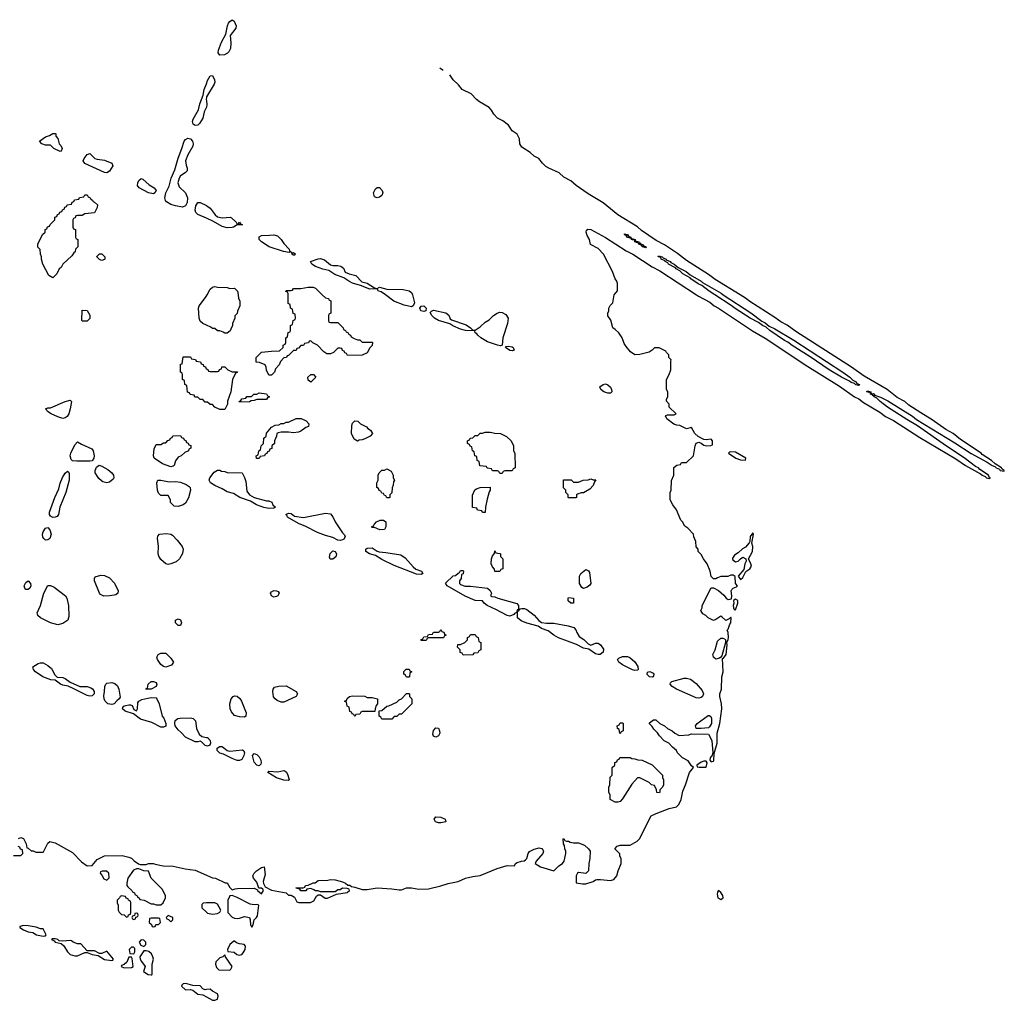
# Model space of a CAD drawing. Header units: inches. Extents: x 2380427 to 2580949, y 385907 to 546039.
# Tile 52 of 121: x 2468480 to 2476498, y 524256 to 532239. Entities that reach past the tile are written whole.
import ezdxf

# ---------------------------------------------------------------- set-up
doc = ezdxf.new("R2010")
doc.units = ezdxf.units.IN
doc.header["$MEASUREMENT"] = 0
for name, color, linetype in [('C4562', 7, 'Continuous'), ('C4563', 7, 'Continuous'), ('C4572', 7, 'Continuous'), ('C4573', 7, 'Continuous')]:
    doc.layers.add(name, color=color, linetype=linetype)

msp = doc.modelspace()

# ---------------------------------------------------------------- linework, layer by layer
at = {"layer": 'C4562', "color": 5, "elevation": 60}
for points in [[(2470000, 529752.6), (2469970, 529766), (2469950, 529786), (2469942, 529810), (2469935.3, 529890), (2469941.2, 529910), (2470000, 529988.8)], [(2470000, 529126), (2469990, 529126), (2469970, 529146), (2469950, 529146), (2469930, 529166), (2469907.3, 529167.3), (2469902, 529182), (2469867.3, 529187.3), (2469862, 529202), (2469847.3, 529207.3), (2469842, 529262), (2469826, 529270), (2469822, 529302), (2469806, 529310), (2469806, 529350), (2469802, 529362), (2469788.7, 529368.7), (2469790, 529434), (2469802, 529438), (2469810, 529494), (2469870, 529494), (2469878, 529478), (2469912.7, 529472.7), (2469918, 529458), (2469952.7, 529452.7), (2469958, 529438), (2469972.7, 529432.7), (2469978, 529418), (2469992.7, 529412.7), (2469998, 529398), (2470000, 529397.3)], [(2470000, 526327.4), (2469989.8, 526329.8), (2469960.9, 526360.9), (2469950, 526365.1), (2469930, 526359.7), (2469910, 526361.1), (2469830, 526396.9), (2469795.9, 526435.9), (2469770, 526458), (2469746.6, 526490), (2469742.7, 526510), (2469746.3, 526533.7), (2469768, 526550), (2469786.3, 526553.7), (2469870, 526554.8), (2469892, 526550), (2469910.7, 526530.7), (2469918.8, 526470), (2469941.4, 526421.4), (2469963.5, 526403.5), (2470000, 526396.7)], [(2468430, 525434), (2468490, 525434), (2468506, 525450), (2468502, 525482), (2468487.3, 525487.3), (2468482, 525502), (2468467.3, 525507.3)], [(2468470, 525574), (2468490, 525582), (2468510, 525574), (2468532, 525530), (2468538, 525498), (2468550, 525494), (2468572.7, 525472.7), (2468590, 525472), (2468610, 525462), (2468670, 525462), (2468674.6, 525465.4), (2468710, 525534), (2468726, 525550), (2468770, 525538), (2468910, 525458), (2468983.5, 525383.5), (2469030, 525352), (2469070, 525354), (2469110, 525402), (2469170, 525431.3), (2469314.4, 525434.4), (2469370, 525422), (2469390, 525412), (2469410.9, 525390.9), (2469446.4, 525366.4), (2469462, 525362), (2469510, 525362), (2469530, 525371), (2469570, 525370.8), (2469584, 525364), (2469649.1, 525350.9), (2469730, 525346.8), (2469826.4, 525326.4), (2469910, 525316), (2470000, 525274.9)], [(2470000, 525048.3), (2469972.7, 525047.3), (2469963.6, 525036.4), (2469962, 525010), (2470000, 524974.1)], [(2470000, 524343.5), (2469990, 524342), (2469970, 524348.7), (2469950, 524374), (2469890, 524377.2), (2469832.5, 524392.5), (2469810.8, 524389.2), (2469800.7, 524379.3), (2469798.8, 524370), (2469830, 524340.5), (2469870, 524343), (2469890, 524337.3), (2469930, 524306.8), (2469970, 524301), (2470000, 524284.1)]]:
    msp.add_lwpolyline(points, dxfattribs=at)
for points in [[(2468990, 529786), (2468986, 529790), (2468990, 529874), (2469030, 529872), (2469050, 529834), (2469050, 529806), (2469030, 529786)], [(2468830, 528991.8), (2468790, 529005.4), (2468736, 529030), (2468706, 529050), (2468701.2, 529061.2), (2468689.4, 529070), (2468710, 529078.8), (2468730, 529080.7), (2468850, 529130.8), (2468890, 529142), (2468902, 529130), (2468890.7, 529070), (2468879.1, 529030), (2468867.3, 529010), (2468850, 528998.4)], [(2469050, 528644), (2468944.8, 528644.8), (2468910, 528649.2), (2468899.6, 528659.6), (2468891.3, 528690), (2468895.1, 528710), (2468930, 528778.8), (2468950, 528802.8), (2468982.4, 528782.4), (2469066.8, 528746.8), (2469078, 528730), (2469086, 528690), (2469084.7, 528670), (2469070, 528648.7)], [(2469710, 528599.7), (2469642.2, 528622.2), (2469576, 528670), (2469569.5, 528690), (2469574, 528746), (2469590, 528782), (2469630, 528782), (2469650, 528794), (2469670, 528794), (2469687.3, 528812.7), (2469702, 528818), (2469707.3, 528832.7), (2469722, 528838), (2469727.3, 528852.7), (2469790, 528854), (2469798, 528838), (2469812.7, 528832.7), (2469818, 528818), (2469832.7, 528812.7), (2469838, 528798), (2469852.7, 528792.7), (2469858, 528778), (2469872.7, 528772.7), (2469874, 528750), (2469858, 528742), (2469854, 528730), (2469823.6, 528716.4), (2469794, 528690), (2469770, 528678), (2469750, 528648), (2469737.3, 528610), (2469730, 528604.5)], [(2468750, 528186.6), (2468730, 528198), (2468723.5, 528210), (2468722, 528230), (2468766, 528350), (2468799.7, 528420.3), (2468810, 528466), (2468827.2, 528512.8), (2468850, 528547.7), (2468870, 528564.7), (2468878, 528558), (2468883.5, 528543.5), (2468883, 528490), (2468856, 528390), (2468805.5, 528270), (2468796, 528210), (2468784.5, 528195.5), (2468770, 528189.2)], [(2469190, 528469), (2469157.2, 528477.2), (2469145.6, 528485.6), (2469125.2, 528505.2), (2469095.3, 528550), (2469095.3, 528570), (2469104.7, 528595.3), (2469128.4, 528611.6), (2469150, 528604.7), (2469197.3, 528577.3), (2469230.7, 528550.7), (2469244.7, 528530), (2469246, 528510), (2469241, 528499), (2469210, 528474)], [(2469696.9, 528476.9), (2469750, 528479.1), (2469790, 528474), (2469835.9, 528455.9), (2469859.3, 528439.3), (2469868, 528430), (2469870.5, 528410), (2469854.2, 528345.8), (2469830, 528302), (2469810, 528288.7), (2469770, 528275.3), (2469738, 528278), (2469709.1, 528309.1), (2469708, 528330), (2469690, 528366), (2469630, 528366), (2469610, 528386), (2469602, 528410), (2469598, 528470), (2469606, 528490), (2469630, 528491)], [(2468690, 528002.7), (2468675.3, 528015.3), (2468667.6, 528027.6), (2468666, 528050), (2468670, 528070.7), (2468690, 528099.1), (2468710, 528106), (2468725.2, 528085.2), (2468736, 528050), (2468724, 528016), (2468710, 528004)], [(2469690, 527804), (2469670, 527809), (2469630, 527844), (2469611.9, 527871.9), (2469607, 527890), (2469611.5, 527951.5), (2469602, 528018), (2469604.5, 528035.5), (2469618, 528050), (2469675.5, 528055.5), (2469710, 528050.8), (2469723.4, 528043.4), (2469763, 528003), (2469802.8, 527950), (2469811, 527930), (2469806.4, 527893.6), (2469782, 527850), (2469755.3, 527824.7), (2469710, 527808.7)], [(2469166, 527546), (2469139.3, 527559.3), (2469129.3, 527569.3), (2469089, 527670), (2469088.7, 527690), (2469095.3, 527704.7), (2469142, 527718), (2469170, 527714.8), (2469210, 527694.8), (2469252.8, 527652.8), (2469282.8, 527590), (2469278, 527570), (2469262.8, 527557.2), (2469250, 527553.2), (2469210, 527549.2)], [(2468530, 527600.9), (2468522, 527610), (2468516.9, 527630), (2468530, 527657.1), (2468550, 527670.7), (2468568, 527650), (2468570.8, 527630), (2468562.8, 527610), (2468550, 527600.9)], [(2468790, 527314), (2468730, 527329), (2468650, 527368.7), (2468628, 527390), (2468622, 527410), (2468649, 527471), (2468675.3, 527570), (2468710, 527632), (2468730, 527632), (2468759.8, 527619.8), (2468852, 527550), (2468864.7, 527530), (2468878, 527470), (2468879.8, 527380.2), (2468872, 527350), (2468830, 527324)], [(2469770, 527308.7), (2469748, 527330), (2469748.9, 527351.1), (2469770, 527362), (2469790, 527354), (2469798, 527330), (2469790, 527308.7)], [(2469670, 526969.2), (2469650, 526974), (2469630, 526988.7), (2469602, 527030), (2469598, 527050), (2469608, 527070), (2469630, 527082), (2469670, 527082), (2469710, 527042), (2469731.3, 527010), (2469715.3, 526984.7)], [(2468970, 526810.5), (2469030, 526810.5), (2469060.3, 526800.3), (2469071.7, 526791.7), (2469085.3, 526770), (2469085.7, 526750), (2469070, 526735.4), (2469050, 526732.1), (2469030, 526736.8), (2468915.8, 526795.8), (2468873.4, 526813.4), (2468830, 526822), (2468812, 526830), (2468770, 526862.9), (2468734.6, 526865.4), (2468669.1, 526889.1), (2468609.7, 526930), (2468592, 526950), (2468586, 526970), (2468630, 526998), (2468650, 527004.7), (2468670, 527004.7), (2468710, 526982.8), (2468738.4, 526958.4), (2468766.1, 526906.1), (2468785.5, 526885.5), (2468830, 526883.1), (2468850, 526877.1), (2468890, 526844.9)], [(2469230, 526663.9), (2469198.4, 526670), (2469174.7, 526690), (2469167.1, 526710), (2469165.1, 526734.9), (2469171.8, 526770), (2469172.7, 526810), (2469181.2, 526830), (2469190, 526838.8), (2469230, 526844), (2469254.9, 526834.9), (2469275.5, 526815.5), (2469287.3, 526790), (2469297.3, 526722.7), (2469291.3, 526710), (2469270, 526694), (2469250, 526669.6)], [(2469508, 526788), (2469510, 526794), (2469522, 526798), (2469526, 526830), (2469550, 526852), (2469570, 526852), (2469590, 526842), (2469598, 526830), (2469591.3, 526810), (2469550, 526788)], [(2469650, 526478.9), (2469630, 526480.4), (2469556.6, 526516.6), (2469464.1, 526544.1), (2469406.9, 526586.9), (2469339.5, 526610), (2469316, 526630), (2469319, 526641), (2469328, 526650), (2469344.1, 526655.9), (2469370, 526662.8), (2469381, 526661), (2469394.8, 526654.8), (2469410, 526624.7), (2469430, 526612), (2469439, 526630), (2469443.1, 526676.9), (2469450, 526692), (2469475.3, 526704.7), (2469523.1, 526716.9), (2469550, 526721), (2469590, 526718), (2469598, 526710), (2469616, 526670), (2469641, 526570), (2469653.2, 526553.2), (2469670.7, 526510), (2469670, 526487.6)], [(2469187.3, 525307.3), (2469152.7, 525307.3), (2469138, 525302), (2469134, 525290), (2469150, 525274), (2469165.4, 525245.4), (2469190, 525234), (2469207.3, 525252.7), (2469206, 525290)], [(2469450, 525326), (2469430, 525326), (2469405.8, 525314.2), (2469361, 525250), (2469351.3, 525210), (2469352, 525190), (2469359.6, 525179.6), (2469394, 525150), (2469398, 525138), (2469414, 525130), (2469418, 525118), (2469434, 525110), (2469438, 525098), (2469454, 525090), (2469458, 525078), (2469494, 525070), (2469550, 525042), (2469570, 525042), (2469590, 525032), (2469630, 525032), (2469648, 525050), (2469668, 525090), (2469668, 525110), (2469640.2, 525160.2), (2469549.4, 525249.4), (2469530, 525306), (2469490, 525309)], [(2469310, 525106), (2469298, 525102), (2469294, 525090), (2469274, 525070), (2469274, 525050), (2469282, 525030), (2469282, 524990), (2469290, 524974), (2469310, 524954), (2469332, 524952), (2469350, 524934), (2469362, 524938), (2469367.3, 524952.7), (2469382, 524958), (2469386, 524970), (2469386, 525050), (2469382, 525062), (2469366, 525070), (2469362, 525082), (2469347.3, 525087.3), (2469342, 525102)], [(2469430, 524966), (2469418, 524962), (2469414, 524946), (2469398, 524942), (2469394, 524930), (2469398, 524918), (2469410, 524914), (2469422, 524918), (2469426, 524934), (2469442, 524938), (2469446, 524950), (2469442, 524962)], [(2469690, 524946), (2469674, 524930), (2469678, 524918), (2469692.7, 524912.7), (2469710, 524894), (2469726, 524910), (2469726, 524930)], [(2468510, 524866), (2468482, 524858), (2468481, 524850), (2468510, 524830.8), (2468550, 524813.4), (2468586.7, 524806.7), (2468618, 524790), (2468642.9, 524782.9), (2468670, 524778.4), (2468690, 524781), (2468695.1, 524790), (2468670, 524838), (2468650, 524839), (2468612.7, 524852.7), (2468550, 524862.7)], [(2469610, 524926), (2469550, 524926), (2469538, 524922), (2469534, 524890), (2469552.7, 524872.7), (2469558, 524858), (2469570, 524854), (2469582, 524858), (2469587.3, 524872.7), (2469610, 524874), (2469626, 524890), (2469622, 524922)], [(2468770, 524757), (2468744.5, 524755.5), (2468738, 524750), (2468759.3, 524739.3), (2468769, 524729), (2468818, 524718), (2468839.5, 524699.5), (2468870, 524651), (2468892, 524630), (2468930, 524619.1), (2468950, 524619.1), (2469010, 524646), (2469030, 524646), (2469071.3, 524630), (2469119.9, 524619.9), (2469170, 524588.5), (2469230, 524580.7), (2469238, 524582), (2469244, 524590), (2469190, 524655.3), (2469150, 524636), (2469130, 524637.2), (2469090, 524659), (2469030, 524658), (2468976.6, 524716.6), (2468950, 524716), (2468915.3, 524730), (2468901.2, 524741.2), (2468890, 524743.7), (2468830, 524736.2), (2468801.5, 524741.5), (2468790, 524752)], [(2469470, 524748), (2469452, 524730), (2469465.4, 524705.4), (2469490, 524694), (2469506, 524710), (2469506, 524730), (2469490, 524746)], [(2469390, 524688), (2469372, 524670), (2469378, 524638), (2469410, 524634), (2469418, 524650), (2469416.4, 524676.4), (2469407.3, 524687.3)], [(2469510, 524659), (2469490, 524658), (2469458, 524610), (2469461, 524590), (2469470.6, 524570.6), (2469501, 524530), (2469486.8, 524490), (2469525.5, 524465.5), (2469550, 524462.8), (2469556.5, 524463.5), (2469559, 524470), (2469558, 524550), (2469569, 524590), (2469565.2, 524610), (2469554.5, 524634.5), (2469532.7, 524652.7)], [(2469390, 524606), (2469370, 524606), (2469352.7, 524567.3), (2469330, 524548), (2469310, 524538), (2469307.3, 524530), (2469330, 524521), (2469390, 524522.4), (2469402.7, 524530), (2469395.3, 524595.3)]]:
    msp.add_lwpolyline(points, close=True, dxfattribs=at)
at = {"layer": 'C4563', "color": 5, "elevation": 60}
for points in [[(2470000, 531528.1), (2469998.5, 531521.5), (2469982.8, 531490), (2469970, 531438), (2469945.2, 531394.8), (2469930, 531381.2), (2469910, 531377), (2469892.7, 531390), (2469887.1, 531410), (2469891.5, 531430), (2469934.7, 531505.3), (2469945.9, 531554.1), (2469974.8, 531625.2), (2469983.1, 531670), (2470000, 531717.1)], [(2470000, 531605), (2469998, 531590), (2470000, 531578.3)], [(2470000, 530623.5), (2469930, 530654.7), (2469914.7, 530670), (2469908.2, 530690), (2469915.3, 530724.7), (2469929.6, 530750.4), (2469950, 530750.8), (2470000, 530727.2)]]:
    msp.add_lwpolyline(points, dxfattribs=at)
for points in [[(2468810, 531167.3), (2468759, 531190), (2468730, 531218), (2468690, 531218), (2468659, 531230), (2468642, 531250), (2468690, 531284.7), (2468723.1, 531296.9), (2468750, 531314), (2468770, 531314), (2468774, 531310), (2468774, 531290), (2468791.6, 531271.6), (2468802, 531230), (2468815.3, 531215.3), (2468824.7, 531190), (2468818, 531170)], [(2469806.9, 530713.1), (2469750, 530722.7), (2469710, 530736), (2469675.6, 530755.6), (2469667.3, 530767.3), (2469661.7, 530790), (2469669.7, 530830), (2469695.8, 530884.2), (2469714.7, 530950), (2469743.5, 531016.5), (2469770, 531110.8), (2469801, 531190), (2469818.5, 531250), (2469830, 531265.3), (2469850, 531275.6), (2469870.3, 531270.3), (2469886, 531250), (2469893.4, 531230), (2469890.8, 531210), (2469850, 531139), (2469830.7, 531090), (2469834.4, 531054.4), (2469844.7, 531030), (2469844.7, 531010), (2469827.1, 530992.9), (2469790, 530969), (2469777.3, 530950), (2469767.3, 530910), (2469778, 530878), (2469831, 530830), (2469847.3, 530790), (2469842.4, 530750), (2469830, 530723.6)], [(2469190, 530993.3), (2469170, 530995.8), (2469010, 531069.7), (2468997, 531090), (2469003.7, 531110), (2469030, 531141), (2469050, 531151.3), (2469092, 531110), (2469110, 531102.8), (2469170, 531094.8), (2469230.7, 531070.7), (2469237.3, 531050), (2469210, 531005.6)], [(2469570, 530822.9), (2469530, 530829.6), (2469452.3, 530870), (2469438.4, 530890), (2469440.7, 530910), (2469450, 530931.3), (2469470, 530946.8), (2469481.4, 530941.4), (2469534.6, 530894.6), (2469574.8, 530870), (2469590.4, 530850), (2469580.7, 530830)], [(2468750, 530138), (2468716.4, 530156.4), (2468668, 530250), (2468658, 530290), (2468658, 530310), (2468648, 530330), (2468647.3, 530367.3), (2468628.4, 530388.4), (2468628.4, 530411.6), (2468666, 530490), (2468686, 530510), (2468686, 530530), (2468702, 530538), (2468707.3, 530552.7), (2468722, 530558), (2468727.3, 530572.7), (2468766, 530610), (2468767.3, 530632.7), (2468782, 530638), (2468787.3, 530652.7), (2468802, 530658), (2468807.3, 530672.7), (2468822, 530678), (2468827.3, 530692.7), (2468842, 530698), (2468847.3, 530712.7), (2468862, 530718), (2468867.3, 530732.7), (2468902, 530738), (2468907.3, 530752.7), (2468922, 530758), (2468927.3, 530772.7), (2468962, 530778), (2468967.3, 530792.7), (2469002, 530798), (2469010, 530814), (2469030, 530814), (2469038, 530798), (2469054, 530790), (2469058, 530778), (2469074, 530770), (2469078, 530758), (2469090, 530754), (2469112.7, 530732.7), (2469112, 530710), (2469090, 530668), (2469010, 530658), (2468990, 530646), (2468950, 530646), (2468938, 530642), (2468932.7, 530627.3), (2468918, 530622), (2468914, 530610), (2468914, 530550), (2468918, 530538), (2468934, 530530), (2468934, 530470), (2468938, 530458), (2468954, 530450), (2468954, 530390), (2468934, 530370), (2468931.1, 530348.9), (2468919.6, 530340.4), (2468903.6, 530316.4), (2468831.6, 530248.4), (2468816.9, 530223.1), (2468802, 530210), (2468782, 530170)], [(2469150, 530278), (2469140.4, 530280.4), (2469130, 530286), (2469108.4, 530308.4), (2469108.4, 530311.6), (2469130, 530334), (2469150, 530332), (2469172, 530310), (2469174, 530290), (2469170, 530286)]]:
    msp.add_lwpolyline(points, close=True, dxfattribs=at)
at = {"layer": 'C4572', "color": 5, "elevation": 60}
for points in [[(2470258, 530000), (2470262, 529970), (2470272, 529950), (2470272, 529910), (2470252.7, 529867.3), (2470251.6, 529848.4), (2470232.7, 529827.3), (2470231.6, 529808.4), (2470212.7, 529767.3), (2470211.6, 529748.4), (2470199.6, 529720.4), (2470192.7, 529707.3), (2470170, 529686), (2470150, 529686), (2470136.4, 529696.4), (2470110, 529706), (2470090, 529706), (2470070, 529726), (2470050, 529726), (2470036.4, 529736.4), (2470000, 529752.6)], [(2470000, 529988.8), (2470000.9, 529990), (2470006.2, 530000)], [(2470000, 525274.9), (2470050, 525252), (2470074, 525250), (2470152.7, 525212.7), (2470170, 525212), (2470190, 525174), (2470210, 525154), (2470235.3, 525164.7), (2470253.6, 525166.4), (2470390, 525167.7), (2470416, 525156), (2470416, 525150), (2470450, 525122), (2470464, 525150), (2470460.4, 525160.4), (2470450, 525168.7), (2470428, 525168), (2470410, 525218), (2470384, 525250), (2470379, 525270), (2470388.7, 525290), (2470408.7, 525310), (2470450, 525336), (2470470, 525342), (2470478.8, 525281.2), (2470462.8, 525222.8), (2470466, 525206), (2470479.6, 525179.6), (2470530, 525152), (2470650, 525132), (2470670, 525112), (2470691.6, 525111.6), (2470716.9, 525096.9), (2470738, 525058), (2470752.7, 525052.7), (2470847.3, 525052.7), (2470874.6, 525065.4), (2470896.4, 525103.6), (2470910, 525114), (2470930, 525114), (2470967.1, 525087.1), (2470986.8, 525086.8), (2471060.4, 525119.6), (2471147.3, 525132.7), (2471166, 525150), (2471162, 525162), (2471147.3, 525167.3), (2471110, 525168), (2471090, 525155.3), (2471070, 525154), (2471050, 525138), (2470930, 525138), (2470910, 525146), (2470890, 525146), (2470876.4, 525156.4), (2470850, 525166), (2470818, 525162), (2470810, 525146), (2470768.4, 525148.4), (2470762, 525162), (2470728.4, 525168.4), (2470730, 525172), (2470787.3, 525172.7), (2470802, 525178), (2470806, 525190), (2470830, 525192), (2470870, 525212), (2470887.3, 525212.7), (2470910, 525231.3), (2470990, 525234.8), (2471010, 525240.7), (2471050, 525237.3), (2471110, 525221), (2471134, 525210), (2471152, 525192), (2471168, 525192), (2471182, 525182), (2471210, 525178), (2471270, 525158.8), (2471310, 525157.3), (2471390, 525170.8), (2471510, 525164), (2471570, 525154), (2471590, 525156.3), (2471630.4, 525170.4), (2471670.4, 525170.4), (2471730, 525162), (2471810, 525162.8), (2471910, 525187.7), (2471970, 525207.7), (2472050, 525222.8), (2472109.5, 525250.5), (2472170, 525264), (2472230, 525270.7), (2472368, 525330), (2472450, 525354.8), (2472508, 525352), (2472518, 525370), (2472530, 525378), (2472566, 525390), (2472589, 525391), (2472600.2, 525399.8), (2472609.4, 525410.6), (2472619.5, 525450), (2472631.6, 525468.4), (2472670, 525487.7), (2472710, 525496), (2472731.3, 525491.3), (2472739.8, 525479.8), (2472744.7, 525470), (2472741, 525450), (2472686, 525390), (2472678, 525370), (2472721.4, 525341.4), (2472830, 525311.3), (2472869.5, 525350.5), (2472899, 525370), (2472913.2, 525390), (2472928, 525450), (2472928, 525470), (2472918, 525490), (2472916.4, 525516.4), (2472908, 525530), (2472906, 525570), (2472910, 525574), (2472918, 525558), (2472932.7, 525552.7), (2472950, 525552), (2472963.6, 525543.6), (2472990, 525538), (2473030, 525538), (2473078, 525518), (2473112, 525490), (2473124.7, 525470), (2473122.8, 525410), (2473114.8, 525370), (2473110.6, 525309.4), (2473090, 525289.3), (2473030, 525295.3), (2473022, 525290), (2473011.1, 525268.9), (2473012.7, 525212.7), (2473063.5, 525203.5), (2473090, 525204), (2473150, 525222), (2473170, 525238), (2473180.2, 525239.8), (2473210, 525240.7), (2473290, 525230.4), (2473319.3, 525240.7), (2473342, 525270), (2473352.7, 525310), (2473378, 525370), (2473378, 525410), (2473368, 525430), (2473367.3, 525447.3), (2473326, 525490), (2473346, 525510), (2473370, 525518), (2473450, 525518), (2473508.9, 525551.1), (2473528, 525570), (2473623.1, 525756.9), (2473662, 525778), (2473770, 525818.8), (2473829.1, 525830.9), (2473848.7, 525850), (2473865.2, 525890), (2473880.2, 525959.8), (2473902, 526010), (2473935.3, 526110), (2473966, 526150), (2473950, 526166), (2473924.7, 526204.7), (2473878, 526230), (2473838, 526270), (2473828, 526290), (2473796.4, 526316.4), (2473766, 526350), (2473728.9, 526368.9), (2473688.9, 526408.9), (2473674.6, 526434.6), (2473643.1, 526463.1), (2473630, 526486), (2473610, 526506), (2473610, 526514), (2473640.4, 526539.6), (2473659.6, 526539.6), (2473694, 526510), (2473731.6, 526491.6), (2473754, 526470), (2473794, 526450), (2473814, 526430), (2473850, 526412), (2473930, 526418), (2473950, 526424.7), (2474090, 526422.8), (2474117.1, 526370), (2474124.9, 526270), (2474116, 526244), (2474110, 526242), (2474104, 526230), (2474101, 526210), (2474110, 526198), (2474130, 526202), (2474132.5, 526207.5), (2474134.2, 526265.8), (2474158.7, 526350), (2474158.7, 526430), (2474181.3, 526510), (2474197.6, 526630), (2474195.8, 526670), (2474182, 526730), (2474182.7, 526750), (2474194, 526790), (2474198.9, 526890), (2474207.8, 526930), (2474202, 527038), (2474210, 527041), (2474232, 527070), (2474241.2, 527150), (2474238, 527170), (2474250, 527194), (2474252.7, 527210), (2474248.7, 527250), (2474242, 527270), (2474250, 527278), (2474262.5, 527317.5), (2474271.2, 527328.8), (2474272.7, 527370), (2474270, 527374), (2474258, 527362), (2474230, 527349), (2474199, 527379), (2474190, 527382), (2474150, 527355.3), (2474128.9, 527348.9), (2474086, 527370), (2474068.4, 527388.4), (2474043.1, 527403.1), (2474028, 527430), (2474038, 527450), (2474038, 527470), (2474110, 527614), (2474130, 527614), (2474170, 527592), (2474214.4, 527554.4), (2474232, 527530), (2474250, 527518), (2474276.4, 527523.6), (2474279, 527550), (2474274, 527590), (2474280.2, 527599.8), (2474290, 527611.3), (2474318, 527622), (2474326, 527630), (2474308.9, 527648.9), (2474307.3, 527707.3), (2474290, 527718), (2474270, 527718), (2474247.3, 527707.3), (2474190, 527706), (2474163.6, 527696.4), (2474150, 527686), (2474130, 527686), (2474110, 527706), (2474102, 527750), (2474078, 527810), (2474048, 527850), (2474030, 527886), (2474006, 527910), (2474006, 527930), (2473988.4, 527948.4), (2473986, 527990), (2473968.4, 528028.4), (2473966, 528050), (2473920.4, 528100.4), (2473896.4, 528116.4), (2473878, 528150), (2473864.7, 528164.7), (2473828, 528250), (2473798, 528290), (2473778, 528330), (2473778, 528390), (2473786, 528410), (2473787.3, 528487.3), (2473806, 528530), (2473807.3, 528592.7), (2473830, 528614), (2473862, 528618), (2473870, 528634), (2473910, 528634), (2473966, 528690), (2473979.3, 528770), (2473990, 528790.8), (2474010, 528798.8), (2474030.7, 528790.7), (2474050, 528776), (2474070, 528771.3), (2474108.4, 528771.6), (2474122, 528778), (2474121.2, 528810), (2474110, 528824), (2474070, 528819.3), (2474050, 528822.7), (2474004.7, 528844.7), (2473977, 528870), (2473950, 528918), (2473910, 528909.5), (2473854.5, 528934.5), (2473830, 528938), (2473807.4, 528947.4), (2473749.2, 528990), (2473744.7, 529004.7), (2473738, 529010), (2473742, 529018), (2473756.4, 529023.6), (2473810, 529022), (2473826, 529030), (2473770, 529086), (2473768, 529110), (2473747.3, 529132.7), (2473746, 529150), (2473758, 529170), (2473758, 529210), (2473746, 529230), (2473746, 529310), (2473768.9, 529351.1), (2473782, 529390), (2473782, 529458), (2473786, 529470), (2473766, 529490), (2473766, 529510), (2473746, 529530), (2473742, 529542), (2473687.3, 529567.3), (2473650, 529568), (2473631.1, 529548.9), (2473606.4, 529533.6), (2473530, 529513.2), (2473489.6, 529509.6), (2473454.2, 529534.2), (2473419.5, 529579.5), (2473403.6, 529603.6), (2473386.6, 529650), (2473358, 529690), (2473330, 529718), (2473309, 529730), (2473292.9, 529792.9), (2473268.4, 529828.4), (2473268, 529850), (2473278, 529870), (2473278, 529890), (2473288.7, 529911.3), (2473310, 529934), (2473320.4, 529999.6), (2473320.7, 530000)], [(2470944, 530000), (2470970, 529974), (2470994, 529970), (2470998, 529958), (2471014, 529950), (2471014, 529850), (2470998, 529842), (2470994, 529830), (2470994, 529790), (2470998, 529778), (2471010, 529774), (2471070, 529774), (2471114, 529730), (2471118, 529718), (2471134, 529710), (2471138, 529698), (2471154, 529690), (2471158, 529678), (2471174, 529670), (2471178, 529658), (2471203.6, 529643.6), (2471230, 529634), (2471250, 529634), (2471270, 529614), (2471350, 529614), (2471354, 529610), (2471350, 529586), (2471331.6, 529568.4), (2471310, 529528), (2471270, 529508.7), (2471150, 529506), (2471142, 529522), (2471127.3, 529527.3), (2471122, 529542), (2471107.3, 529547.3), (2471102, 529562), (2471090, 529566), (2471070, 529566), (2471034, 529530), (2471010, 529518), (2470980.4, 529520.4), (2470956.4, 529536.4), (2470906, 529590), (2470867.3, 529607.3), (2470850, 529626), (2470838, 529622), (2470832.7, 529607.3), (2470798, 529602), (2470790, 529586), (2470770, 529586), (2470750, 529566), (2470738, 529562), (2470730, 529546), (2470710, 529546), (2470670, 529506), (2470658, 529502), (2470651.6, 529488.4), (2470630, 529486), (2470603.6, 529456.4), (2470594, 529430), (2470563.6, 529396.4), (2470554, 529370), (2470530, 529346), (2470510, 529346), (2470490, 529386), (2470488, 529410), (2470478, 529430), (2470432.7, 529447.3), (2470406, 529450), (2470406, 529490), (2470450, 529532), (2470530, 529542), (2470596.4, 529543.6), (2470626, 529570), (2470626, 529590), (2470642, 529598), (2470646, 529610), (2470646, 529650), (2470662, 529658), (2470667.3, 529692.7), (2470682, 529698), (2470686, 529710), (2470686, 529750), (2470702, 529758), (2470706, 529790), (2470722, 529798), (2470726, 529810), (2470722, 529842), (2470707.3, 529847.3), (2470702, 529882), (2470686, 529890), (2470682, 529922), (2470666, 529930), (2470666, 530000)], [(2471679.8, 530000), (2471693.7, 529933.7), (2471684, 529910), (2471670, 529903), (2471610, 529914), (2471527.2, 529947.2), (2471459.4, 529999.4), (2471458.4, 530000)], [(2473991.9, 530000), (2474008.9, 529988.9), (2474099.1, 529939.1), (2474134, 529910), (2474170.3, 529890.3), (2474447.5, 529707.5), (2474550, 529646.4), (2474890, 529422.4), (2475156.5, 529256.5), (2475279.1, 529170), (2475312.7, 529152.7), (2475350, 529122.4), (2475483.2, 529043.2), (2475530.8, 529010), (2475595.1, 528975.1), (2475810, 528837.1), (2476103.1, 528663.1), (2476182.8, 528610), (2476303, 528543), (2476318, 528530), (2476341, 528521), (2476354, 528510), (2476375.3, 528504.7), (2476386, 528510), (2476374.6, 528514.6), (2476368, 528530), (2476298, 528578), (2476288.7, 528590), (2476262.9, 528602.9), (2476171.4, 528671.4), (2476026, 528766), (2475791.6, 528931.6), (2475703.3, 528983.3), (2475545.6, 529085.6), (2475486, 529130), (2475459.3, 529159.3), (2475438, 529170), (2475438, 529178), (2475430, 529178), (2475425.2, 529185.2), (2475409, 529190), (2475407.3, 529207.3), (2475396.9, 529203.1), (2475378, 529210), (2475382, 529218), (2475411.3, 529210), (2475414, 529194), (2475430, 529196), (2475442, 529190), (2475442, 529182), (2475490, 529166.8), (2475550, 529136.4), (2475750.3, 529010.3), (2475783.7, 528983.7), (2476095.6, 528795.6), (2476228.7, 528708.7), (2476358, 528638), (2476398, 528610), (2476421, 528601), (2476432, 528590), (2476458.8, 528578.8), (2476464.7, 528570), (2476496.4, 528563.6), (2476498, 528570), (2476480.2, 528580.2), (2476475.3, 528590), (2476422.7, 528622.7), (2476393.2, 528650), (2476318.4, 528698.4), (2476309, 528710), (2476142, 528822), (2476082.7, 528870), (2476022.8, 528902.8), (2475910, 528982), (2475817.8, 529037.8), (2475721.8, 529101.8), (2475689.2, 529130), (2475624.5, 529164.5), (2475545.2, 529230), (2475358, 529338), (2475253.6, 529410), (2474800.3, 529700.3), (2474730, 529752.8), (2474679, 529779), (2474630, 529815.1), (2474425.2, 529945.2), (2474390, 529973.3), (2474346.6, 530000)], [(2474209.4, 530000), (2474433, 529853), (2474524.5, 529784.5), (2474551.8, 529771.8), (2474584, 529744), (2474630, 529722), (2474782.8, 529630), (2475184, 529370), (2475238.8, 529330), (2475264, 529304), (2475291, 529290), (2475298, 529278), (2475318, 529270), (2475316.9, 529263.1), (2475310, 529262), (2475290, 529266), (2475277.2, 529277.2), (2475250, 529286.6), (2475237.5, 529297.5), (2475173.2, 529330), (2475072.7, 529390), (2474915.8, 529495.8), (2474770, 529587.3), (2474734.9, 529614.9), (2474708.3, 529628.3), (2474589.7, 529709.7), (2474557.5, 529737.5), (2474530, 529749.5), (2474495.5, 529775.5), (2474429.7, 529809.7), (2474307.2, 529887.2), (2474273.4, 529913.4), (2474139.6, 530000)], [(2470000, 529397.3), (2470012.7, 529392.7), (2470018, 529378), (2470030, 529374), (2470090, 529374), (2470102, 529378), (2470107.3, 529392.7), (2470122, 529398), (2470127.3, 529412.7), (2470150, 529414), (2470174, 529390), (2470210, 529372), (2470252.7, 529372.7), (2470250, 529366), (2470238, 529362), (2470212, 529310), (2470198, 529210), (2470172.7, 529132.7), (2470172, 529108), (2470150, 529066), (2470110, 529066), (2470070, 529086), (2470050, 529106), (2470030, 529106), (2470010, 529126), (2470000, 529126)], [(2470000, 526396.7), (2470010, 526394.8), (2470030.5, 526370.5), (2470033.4, 526350), (2470027.9, 526332.1), (2470010, 526325.1), (2470000, 526327.4)], [(2470000, 524974.1), (2470010, 524964.7), (2470050, 524956), (2470090, 524962), (2470110, 524974), (2470118, 524990), (2470090, 525038), (2470068.4, 525048.4), (2470010, 525048.7), (2470000, 525048.3)], [(2470000, 524284.1), (2470050, 524256), (2470070, 524256), (2470090, 524264.7), (2470097.2, 524290), (2470090, 524308), (2470049.2, 524329.2), (2470030, 524348), (2470000, 524343.5)]]:
    msp.add_lwpolyline(points, dxfattribs=at)
for points in [[(2471770, 529864.7), (2471747.3, 529870), (2471739.5, 529890), (2471750, 529906.8), (2471770, 529910.8), (2471791, 529890), (2471786, 529870)], [(2472170, 529712), (2472190, 529712), (2472230, 529738), (2472270, 529778), (2472303.1, 529796.9), (2472338, 529830), (2472369.1, 529850.9), (2472390, 529858), (2472410, 529856), (2472439.3, 529839.3), (2472457.3, 529810), (2472452.8, 529767.2), (2472415.5, 529650), (2472410, 529589.5), (2472394.6, 529585.4), (2472370, 529588.4), (2472290, 529616.8), (2472234, 529650), (2472209.4, 529670), (2472202, 529682), (2472188.7, 529690), (2472187.3, 529707.3), (2472110.4, 529709.7), (2472070, 529718.9), (2472006.2, 529746.2), (2471982.3, 529762.3), (2471889.8, 529789.8), (2471857.6, 529810), (2471837, 529830), (2471823.7, 529856.3), (2471832.9, 529867.1), (2471850, 529874.8), (2471950, 529854), (2471974, 529834), (2471984.4, 529804.4), (2471995.2, 529795.2), (2472114.6, 529754.6), (2472152, 529730)], [(2472490, 529543.6), (2472470, 529545.1), (2472437.2, 529570), (2472442.5, 529577.5), (2472459.5, 529580.5), (2472490, 529575.5), (2472497.3, 529570), (2472506, 529550)], [(2470850, 529288), (2470830, 529306), (2470826, 529330), (2470850, 529352), (2470871.6, 529351.6), (2470892, 529330)], [(2470270, 529126), (2470266, 529130), (2470282, 529138), (2470290, 529154), (2470322, 529158), (2470328.4, 529171.6), (2470367.3, 529172.7), (2470386, 529190), (2470410, 529192), (2470430, 529202), (2470490, 529194), (2470498, 529178), (2470514, 529170), (2470498, 529162), (2470490, 529146), (2470410, 529146), (2470390, 529138), (2470363.6, 529136.4), (2470350, 529128)], [(2473270, 529198), (2473238, 529210), (2473212, 529230), (2473204, 529250), (2473230, 529270.7), (2473250, 529274), (2473270, 529267.3), (2473290, 529246.8), (2473299.3, 529230), (2473303, 529210), (2473290, 529198.4)], [(2470710, 528875.3), (2470670, 528882), (2470610, 528882), (2470583.6, 528876.4), (2470574, 528870), (2470571.6, 528848.4), (2470554, 528810), (2470554, 528790), (2470534, 528770), (2470532.7, 528747.3), (2470518, 528742), (2470512.7, 528727.3), (2470498, 528722), (2470492.7, 528707.3), (2470478, 528702), (2470472.7, 528687.3), (2470438, 528682), (2470430, 528666), (2470407.3, 528667.3), (2470406, 528690), (2470422, 528698), (2470426, 528730), (2470442, 528738), (2470446, 528770), (2470466, 528790), (2470468.4, 528831.6), (2470486, 528850), (2470490, 528874), (2470530, 528922), (2470560.4, 528939.6), (2470590, 528942), (2470610, 528952), (2470630, 528952), (2470650, 528962), (2470670, 528962), (2470730, 528992), (2470771.6, 528991.6), (2470812.7, 528972.7), (2470834, 528950), (2470832.7, 528927.3), (2470810, 528918), (2470770, 528888.7), (2470750, 528882)], [(2471230, 528808), (2471203.1, 528823.1), (2471182, 528870), (2471184.7, 528935.3), (2471190, 528954), (2471210, 528974), (2471234, 528970), (2471254, 528950), (2471303.6, 528923.6), (2471314, 528910), (2471336.9, 528896.9), (2471354, 528870), (2471334, 528850), (2471291.6, 528828.4), (2471270, 528818), (2471243.6, 528816.4)], [(2472390, 528546), (2472382, 528562), (2472370, 528566), (2472330, 528566), (2472322, 528582), (2472287.3, 528587.3), (2472282, 528602), (2472227.3, 528607.3), (2472222, 528642), (2472206, 528650), (2472202, 528682), (2472186, 528690), (2472182, 528722), (2472166, 528730), (2472162, 528762), (2472147.3, 528767.3), (2472142, 528782), (2472126, 528790), (2472126, 528810), (2472142, 528818), (2472147.3, 528832.7), (2472170, 528834), (2472190, 528854), (2472210, 528854), (2472230, 528874), (2472250, 528874), (2472270, 528882), (2472310, 528882), (2472350, 528872), (2472394, 528870), (2472445.4, 528845.4), (2472482, 528810), (2472502, 528770), (2472502, 528730), (2472512, 528710), (2472514, 528590), (2472498, 528582), (2472490, 528566), (2472430, 528566), (2472418, 528562), (2472410, 528546)], [(2474270, 528721.2), (2474260.7, 528719.3), (2474251.3, 528710), (2474311.3, 528670), (2474350, 528656.3), (2474390, 528654), (2474393.2, 528670), (2474310, 528719.5)], [(2470490, 528321), (2470510, 528322), (2470532.7, 528312.7), (2470542, 528290), (2470562, 528270), (2470550, 528262), (2470510, 528260.7), (2470467.6, 528267.6), (2470409.2, 528290), (2470358.3, 528318.3), (2470272.7, 528350), (2470220.7, 528380.7), (2470170, 528396.3), (2470130, 528420.5), (2470070, 528446.3), (2470033.2, 528470), (2470024, 528490), (2470028.7, 528510), (2470063.1, 528556.9), (2470090, 528572), (2470110, 528572), (2470123.6, 528563.6), (2470150, 528562), (2470170, 528554), (2470291.6, 528551.6), (2470311.6, 528511.6), (2470321, 528481), (2470330, 528402), (2470350, 528371), (2470388.1, 528348.1)], [(2471470, 528346), (2471462, 528362), (2471450, 528366), (2471442, 528382), (2471430, 528386), (2471422, 528402), (2471407.3, 528407.3), (2471402, 528422), (2471388, 528430), (2471388, 528470), (2471398, 528490), (2471398, 528530), (2471408, 528550), (2471430, 528572), (2471450, 528572), (2471470, 528582), (2471503.6, 528563.6), (2471522, 528530), (2471522, 528510), (2471532, 528490), (2471523.6, 528476.4), (2471522, 528450), (2471512.7, 528427.3), (2471511.6, 528388.4), (2471494, 528370), (2471494, 528350), (2471490, 528346)], [(2472950, 528346), (2472946, 528350), (2472946, 528370), (2472926, 528390), (2472926, 528410), (2472908.4, 528428.4), (2472907.3, 528492.7), (2472970, 528494), (2472990, 528474), (2473030, 528474), (2473068.4, 528491.6), (2473110, 528494), (2473130, 528502), (2473150, 528494), (2473172.7, 528492.7), (2473162, 528478), (2473150, 528446), (2473123.6, 528416.4), (2473070, 528388), (2473052.7, 528387.3), (2473023.6, 528376.4), (2473014, 528370), (2473014, 528350), (2473010, 528346)], [(2472250, 528226), (2472242, 528242), (2472207.3, 528247.3), (2472202, 528262), (2472167.3, 528267.3), (2472167.3, 528367.3), (2472187.3, 528412.7), (2472200.4, 528419.6), (2472230, 528432), (2472310, 528434), (2472312, 528410), (2472303.6, 528396.4), (2472285.4, 528334.6), (2472272, 528270), (2472270, 528226)], [(2471090, 528000.5), (2471070, 528003), (2471030, 528023.5), (2470970, 528040.4), (2470905.3, 528065.3), (2470810, 528114.3), (2470750, 528138), (2470661.2, 528190), (2470659.3, 528199.3), (2470648.4, 528211.6), (2470670, 528222), (2470690, 528218), (2470718, 528198), (2470790, 528185.5), (2470970, 528222.8), (2471010, 528216), (2471030.9, 528190.9), (2471050, 528152), (2471110, 528062), (2471126, 528046), (2471131, 528030), (2471118.8, 528010), (2471110, 528005.6)], [(2471412.7, 528087.3), (2471370, 528106), (2471350, 528106), (2471346, 528110), (2471362, 528118), (2471366, 528130), (2471386, 528150), (2471416.4, 528163.6), (2471443.6, 528163.6), (2471462, 528150), (2471462, 528110), (2471450, 528088)], [(2474450, 528062), (2474427.9, 528032.1), (2474426.8, 527990), (2474420.7, 527979.3), (2474390, 527945.2), (2474367.3, 527932.7), (2474330, 527898), (2474299.6, 527880.4), (2474283.6, 527856.4), (2474285.4, 527845.4), (2474310, 527824.7), (2474330, 527832), (2474349, 527851), (2474370, 527862.8), (2474392, 527850), (2474396, 527830), (2474384, 527810), (2474376, 527764), (2474332, 527710), (2474350, 527682), (2474370, 527698), (2474392.3, 527747.7), (2474425.2, 527770), (2474438, 527790), (2474435.1, 527810), (2474416, 527850), (2474446.6, 527910), (2474449.3, 527949.3), (2474443.1, 527976.9), (2474454.5, 528050)], [(2471008.7, 527848.7), (2471004, 527864), (2471007.2, 527892.8), (2471030, 527914), (2471050, 527910.6), (2471058.8, 527890), (2471054, 527866), (2471030, 527848.7)], [(2471750, 527722.9), (2471710, 527726), (2471530, 527795.6), (2471430, 527844), (2471378.4, 527878.4), (2471329.2, 527890), (2471299.3, 527910), (2471298, 527930), (2471310, 527936), (2471350, 527938.8), (2471390, 527911.3), (2471406.8, 527906.8), (2471462.8, 527902.8), (2471584, 527884), (2471618.5, 527858.5), (2471684.1, 527784.1), (2471705.8, 527765.8), (2471752, 527750), (2471762.8, 527730)], [(2472350, 527746), (2472347.3, 527767.3), (2472330, 527786), (2472318, 527810), (2472322, 527850), (2472330, 527874), (2472347.3, 527892.7), (2472350, 527914), (2472358, 527898), (2472390, 527894), (2472394, 527890), (2472394, 527870), (2472414, 527850), (2472414, 527770), (2472398, 527762), (2472390, 527746)], [(2472550, 527434), (2472556.4, 527443.6), (2472570, 527446), (2472590, 527446), (2472610, 527438), (2472670.8, 527390.8), (2472707.3, 527347.3), (2472730, 527331.3), (2472770, 527326), (2472830, 527327.3), (2472945.2, 527305.2), (2472992, 527290), (2473010, 527272), (2473016, 527250), (2473036.8, 527216.8), (2473072.7, 527192.7), (2473110, 527157.3), (2473130, 527146.8), (2473170, 527164), (2473190, 527164), (2473210, 527150.8), (2473234.4, 527114.4), (2473230, 527089.5), (2473207.5, 527072.5), (2473190, 527071.1), (2473170, 527078), (2473114.2, 527114.2), (2473070, 527122.2), (2473013.9, 527153.9), (2472867.7, 527207.7), (2472829.1, 527229.1), (2472784.7, 527264.7), (2472730, 527283.5), (2472701.5, 527301.5), (2472610, 527326), (2472564.7, 527344.7), (2472534.7, 527370), (2472532.5, 527407.5), (2472536.4, 527423.6), (2472546, 527430), (2472538, 527438), (2472530, 527435.3), (2472526.4, 527413.6), (2472510, 527405.2), (2472503.7, 527396.3), (2472470, 527384.4), (2472448.8, 527388.8), (2472358.4, 527438.4), (2472286.6, 527470), (2472262.7, 527490), (2472249.4, 527509.4), (2472190, 527509.8), (2472106.3, 527546.3), (2471962, 527630), (2471948.4, 527651.6), (2472010, 527712), (2472030, 527714), (2472050, 527734), (2472062, 527738), (2472070, 527754), (2472090, 527754), (2472094, 527750), (2472091.6, 527728.4), (2472078, 527722), (2472074, 527690), (2472062, 527670), (2472062, 527650), (2472070, 527642), (2472107.1, 527627.1), (2472150, 527626.8), (2472290.7, 527610.7), (2472311.1, 527591.1), (2472322, 527570), (2472314, 527550), (2472323.6, 527543.6), (2472350, 527542), (2472374, 527530), (2472527.3, 527487.3), (2472541, 527470), (2472542, 527442)], [(2473070, 527608.7), (2473056.4, 527616.4), (2473039, 527650), (2473039, 527710), (2473049.3, 527730.7), (2473090, 527762), (2473112.7, 527752.7), (2473119.6, 527739.6), (2473131.3, 527650), (2473123.6, 527636.4), (2473099.8, 527620.2)], [(2470550, 527539), (2470530, 527548.7), (2470522, 527570), (2470530, 527582), (2470550, 527591), (2470570.9, 527590.9), (2470583.6, 527583.6), (2470592, 527570), (2470582, 527550), (2470570, 527544)], [(2472990, 527488), (2472968.4, 527488.4), (2472947.3, 527507.3), (2472946, 527530), (2472950, 527534), (2472991.1, 527531.1)], [(2474310, 527522), (2474292, 527510), (2474296, 527490), (2474291.3, 527470), (2474292, 527452), (2474298, 527438), (2474310, 527434), (2474328.7, 527490), (2474328, 527510)], [(2471750, 527186), (2471746, 527190), (2471762, 527198), (2471770, 527214), (2471802, 527218), (2471810, 527234), (2471842, 527238), (2471850, 527254), (2471890, 527254), (2471902, 527258), (2471910, 527274), (2471918, 527258), (2471932.7, 527252.7), (2471938, 527238), (2471954, 527230), (2471938, 527222), (2471930, 527206), (2471810, 527206), (2471798, 527202), (2471790, 527186)], [(2472090, 527066), (2472082, 527082), (2472067.3, 527087.3), (2472066, 527110), (2472046, 527130), (2472047.3, 527152.7), (2472070, 527154), (2472106, 527170), (2472126, 527190), (2472126, 527210), (2472142, 527218), (2472150, 527234), (2472190, 527234), (2472198, 527218), (2472214, 527210), (2472218, 527178), (2472234, 527170), (2472234, 527110), (2472218, 527102), (2472210, 527086), (2472178, 527082), (2472170, 527068)], [(2474150, 527034), (2474129.5, 527049.5), (2474123.7, 527070), (2474144.5, 527110), (2474161.4, 527178.6), (2474190, 527205.5), (2474204.9, 527204.9), (2474219.3, 527199.3), (2474226.8, 527190), (2474227.7, 527170), (2474198.5, 527061.5), (2474190, 527048.7), (2474179.9, 527040.1)], [(2473490, 526941.1), (2473470, 526947.1), (2473390, 526986.2), (2473358, 527010), (2473348, 527030), (2473359.3, 527040.7), (2473390, 527054.8), (2473430, 527054.8), (2473447.5, 527047.5), (2473490, 527010.8), (2473514.9, 526974.9), (2473517.1, 526950), (2473510, 526944.2)], [(2471630, 526886), (2471622, 526902), (2471608, 526910), (2471608.4, 526931.6), (2471628.4, 526951.6), (2471652, 526952), (2471658, 526938), (2471674, 526930), (2471658, 526922), (2471654, 526890), (2471650, 526886)], [(2473630, 526886.3), (2473609.8, 526889.8), (2473588.8, 526908.8), (2473592.7, 526927.3), (2473612.5, 526932.5), (2473638, 526918), (2473644.9, 526910), (2473642, 526898), (2473638.8, 526890)], [(2474010, 526716), (2473990, 526718.7), (2473828, 526788), (2473792, 526810), (2473776, 526830), (2473780.1, 526839.9), (2473790, 526850.6), (2473890, 526877.3), (2473910, 526878.8), (2473942, 526870), (2473990, 526836), (2474038, 526778), (2474048.2, 526750), (2474040.3, 526730), (2474030, 526720.5)], [(2470610, 526682.9), (2470576.3, 526696.3), (2470559.3, 526710), (2470547.6, 526727.6), (2470541.2, 526770), (2470544, 526790), (2470554, 526806), (2470590, 526814.8), (2470650, 526816), (2470732, 526770), (2470742, 526750), (2470732, 526730), (2470630, 526684.5)], [(2470310, 526562), (2470270, 526564), (2470230, 526574), (2470204.1, 526604.1), (2470192.7, 526630), (2470192.3, 526670), (2470201.2, 526710), (2470218, 526730), (2470230, 526734.8), (2470250, 526730.8), (2470272.8, 526712.8), (2470287.3, 526690), (2470323.6, 526596.4), (2470322, 526570)], [(2471310, 526722), (2471350, 526722), (2471394, 526710), (2471394, 526670), (2471383.6, 526656.4), (2471374, 526630), (2471372.7, 526607.3), (2471270, 526606), (2471258, 526602), (2471250, 526586), (2471218, 526582), (2471210, 526566), (2471202, 526582), (2471187.3, 526587.3), (2471182, 526602), (2471167.3, 526607.3), (2471162, 526642), (2471146, 526650), (2471142, 526682), (2471126, 526690), (2471142, 526698), (2471147.3, 526712.7), (2471166, 526730), (2471190, 526734), (2471290, 526732)], [(2471430, 526546), (2471422, 526562), (2471406, 526570), (2471407.3, 526612.7), (2471430, 526614), (2471468.4, 526651.6), (2471487.3, 526652.7), (2471550, 526682), (2471570, 526702), (2471588.4, 526711.6), (2471630, 526754), (2471650, 526754), (2471654, 526750), (2471654, 526730), (2471674, 526710), (2471674, 526670), (2471590, 526586), (2471570, 526586), (2471550, 526566), (2471530, 526566), (2471510, 526546)], [(2473988.4, 526468.4), (2473982, 526490), (2473997.2, 526510), (2474086.3, 526573.7), (2474094.6, 526574.6), (2474107, 526567), (2474114.3, 526550), (2474112.9, 526510), (2474097.1, 526482.9), (2474090, 526474.5), (2474030, 526469.2)], [(2471870, 526398), (2471860.4, 526400.4), (2471850, 526406), (2471843.1, 526423.1), (2471848.4, 526451.6), (2471870, 526474), (2471890, 526472), (2471898, 526450), (2471902, 526430), (2471890, 526408)], [(2473370, 526426), (2473366, 526430), (2473362, 526462), (2473348.4, 526468.4), (2473346, 526490), (2473362, 526498), (2473370, 526514), (2473390, 526514), (2473394, 526510), (2473394, 526450), (2473378, 526442)], [(2470190, 526283), (2470294.8, 526294.8), (2470306.4, 526286.4), (2470311, 526271), (2470305.5, 526250), (2470290, 526215.1), (2470270, 526207.3), (2470250, 526208.7), (2470210, 526223.9), (2470139.3, 526259.3), (2470109.1, 526269.1), (2470087.3, 526290), (2470089.2, 526310), (2470110, 526322), (2470130, 526322), (2470168.4, 526288.4)], [(2470430, 526164), (2470410, 526169.4), (2470390, 526195.3), (2470375.3, 526250), (2470390, 526264.7), (2470410, 526258), (2470430, 526238), (2470442.8, 526210), (2470446.8, 526190), (2470442.8, 526177.2)], [(2473690, 525946), (2473667.3, 525947.3), (2473666, 525970), (2473650, 526006), (2473626, 526010), (2473606, 526030), (2473530, 526068), (2473510, 526068), (2473464.5, 526015.5), (2473390, 525895.3), (2473370, 525875.3), (2473350, 525868.7), (2473328.9, 525868.9), (2473288, 525890), (2473287.3, 525927.3), (2473278, 525950), (2473278, 525990), (2473286, 526010), (2473288.4, 526071.6), (2473306, 526090), (2473306, 526150), (2473326, 526170), (2473327.3, 526192.7), (2473342, 526198), (2473347.3, 526212.7), (2473362, 526218), (2473367.3, 526232.7), (2473450, 526232), (2473463.6, 526223.6), (2473490, 526222), (2473512.7, 526212.7), (2473550, 526212), (2473630, 526174), (2473714, 526090), (2473714, 526070), (2473722, 526050), (2473722, 526010), (2473714, 525990), (2473694, 525970), (2473694, 525950)], [(2474070, 526202), (2474050, 526202), (2474030, 526194), (2473994, 526170), (2473998, 526158), (2474012.7, 526152.7), (2474070, 526154), (2474077.2, 526190)], [(2470670, 526046.6), (2470630, 526048.5), (2470570, 526068.4), (2470501.2, 526110), (2470503.2, 526116.8), (2470510, 526121), (2470583.2, 526116.8), (2470630, 526126.8), (2470642.8, 526122.8), (2470653.4, 526113.4), (2470664, 526090), (2470674, 526050)], [(2471890, 525699.5), (2471866, 525710), (2471856, 525730), (2471870, 525750.7), (2471910, 525747.3), (2471946, 525730), (2471950, 525709.3), (2471910, 525699.5)], [(2470210, 525108), (2470190, 525106), (2470174, 525070), (2470174, 524970), (2470210, 524932), (2470230, 524924.7), (2470250, 524921), (2470270, 524924), (2470310, 524939.1), (2470350.6, 524930.6), (2470358, 524910), (2470358.8, 524870), (2470370, 524851.3), (2470381.2, 524870), (2470388, 524910), (2470408, 524930), (2470415.3, 524944.7), (2470426, 525030), (2470414.6, 525034.6), (2470390, 525032), (2470358, 525038), (2470250, 525094)], [(2474170, 525149), (2474162.8, 525137.2), (2474160.3, 525119.7), (2474164.4, 525090), (2474190, 525075.8), (2474207.3, 525090), (2474205.6, 525110), (2474190, 525134.5)], [(2470230, 524738), (2470223.6, 524736.4), (2470192, 524710), (2470172, 524670), (2470174, 524654), (2470227.1, 524647.1), (2470248.5, 524628.5), (2470270, 524622.8), (2470288, 524630), (2470298.6, 524641.4), (2470315.3, 524670), (2470318, 524698), (2470308, 524710), (2470270, 524714.5), (2470244.1, 524724.1)], [(2470150, 524626), (2470134, 524610), (2470110, 524602), (2470078, 524570), (2470074.8, 524550), (2470082.8, 524522.8), (2470102.8, 524502.8), (2470190, 524502), (2470199.3, 524510), (2470209.3, 524530), (2470155.3, 524610)]]:
    msp.add_lwpolyline(points, close=True, dxfattribs=at)
at = {"layer": 'C4573', "color": 5, "elevation": 60}
for points in [[(2470110, 531949.8), (2470097.4, 531970), (2470098, 531990), (2470124.4, 532055.6), (2470158, 532122), (2470172.8, 532190), (2470181.1, 532210), (2470190, 532225.5), (2470210, 532239.3), (2470226.6, 532226.6), (2470242, 532190), (2470238.8, 532170), (2470194.8, 532110), (2470200.5, 532050), (2470196.4, 532003.6), (2470183, 531977), (2470173, 531967), (2470146.4, 531953.6)], [(2471390, 530789.2), (2471370, 530798), (2471362, 530830), (2471378, 530862), (2471390, 530872), (2471410, 530872), (2471431.3, 530850), (2471436, 530830), (2471430, 530808.7), (2471410, 530795.3)], [(2470702, 530342), (2470710, 530344.7), (2470724.7, 530330), (2470717.3, 530322.7), (2470710, 530322.7), (2470695.3, 530330), (2470698, 530338), (2470688.7, 530348.7), (2470674.8, 530345.2), (2470628, 530352), (2470512.3, 530390), (2470449.4, 530430), (2470429.4, 530450), (2470429.6, 530470.4), (2470450, 530482.8), (2470513.6, 530486.4), (2470550, 530486.8), (2470578.5, 530478.5), (2470610.5, 530450.5), (2470630, 530416), (2470674.8, 530370), (2470678, 530358)], [(2473450, 530462), (2473425.2, 530470), (2473422, 530478), (2473426, 530486), (2473418, 530482), (2473410, 530485.2), (2473404, 530490), (2473405.2, 530494.8), (2473430, 530490.4), (2473436.9, 530476.9), (2473458, 530470), (2473458, 530462)], [(2473492.7, 530432.7), (2473503.1, 530436.9), (2473522, 530430), (2473518, 530422), (2473510, 530424), (2473489.2, 530430), (2473488, 530448), (2473470, 530446), (2473462, 530450), (2473462, 530458), (2473491, 530450)], [(2473554, 530394), (2473562, 530398), (2473582, 530390), (2473576.9, 530383.1), (2473570, 530384), (2473549.3, 530390), (2473544, 530404), (2473524, 530410), (2473522, 530418), (2473530, 530422), (2473534.8, 530414.8), (2473554.8, 530410), (2473558, 530402)]]:
    msp.add_lwpolyline(points, close=True, dxfattribs=at)
for points in [[(2471929.3, 531825.2), (2471919, 531830), (2471901.1, 531843.9)], [(2470000, 531717.1), (2470010, 531744.9), (2470030, 531783), (2470050, 531784.9), (2470065.3, 531750), (2470068.2, 531730), (2470064.7, 531715.3), (2470000.7, 531610), (2470000, 531605)], [(2474346.6, 530000), (2474144.4, 530124.4), (2474090, 530165.1), (2473910, 530279.6), (2473836, 530336), (2473730, 530405.1), (2473662.4, 530442.4), (2473544.2, 530524.2), (2473510, 530553.6), (2473350, 530651.1), (2473230, 530747.3), (2473110, 530820.5), (2473012.3, 530890), (2472968.3, 530928.3), (2472910, 530958.4), (2472873.6, 530993.6), (2472790, 531029.8), (2472765.4, 531045.4), (2472738, 531070), (2472708.2, 531108.2), (2472670, 531129.6), (2472638, 531158), (2472570, 531201.2), (2472553.2, 531230), (2472549, 531270), (2472530, 531308), (2472490, 531335.3), (2472461.2, 531381.2), (2472414.8, 531414.8), (2472370, 531439), (2472341.2, 531470), (2472322.9, 531502.9), (2472303.6, 531523.6), (2472224, 531570), (2472199, 531590), (2472156.2, 531636.2), (2472084, 531670), (2472054, 531710), (2472010, 531749.2), (2471982.8, 531789.8)], [(2470000, 531578.3), (2470004.9, 531550), (2470000, 531528.1)], [(2470000, 530727.2), (2470004.9, 530724.9), (2470030, 530706), (2470070.8, 530650), (2470090, 530634), (2470130, 530626.4), (2470192.8, 530632.8), (2470205.8, 530625.8), (2470242, 530590), (2470250, 530574), (2470262, 530578), (2470270, 530591.3), (2470278, 530578), (2470294, 530570), (2470250, 530568), (2470222, 530550), (2470210, 530548), (2470170, 530546), (2470130, 530556.4), (2470057.7, 530597.7), (2470000, 530623.5)], [(2473320.7, 530000), (2473347.3, 530032.7), (2473347.3, 530092.7), (2473342, 530110), (2473328, 530130), (2473308.7, 530190), (2473233.2, 530330), (2473190, 530375.3), (2473129.1, 530409.1), (2473119, 530450), (2473102, 530482), (2473094, 530510), (2473095.3, 530524.7), (2473106, 530534), (2473130, 530530.5), (2473250, 530466), (2473417.3, 530357.3), (2473471.6, 530331.5), (2473630, 530228.4), (2473694, 530194), (2473991.9, 530000)], [(2471458.4, 530000), (2471422.5, 530022.5), (2471401.2, 530030), (2471390, 530048.7), (2471330, 530044.7), (2471255.1, 530075.1), (2471190, 530094.3), (2471159.3, 530110), (2471118.9, 530138.9), (2471046.2, 530166.2), (2470998.6, 530198.6), (2470948.7, 530208.7), (2470889.8, 530229.8), (2470859.3, 530250), (2470848.7, 530270), (2470910, 530292.7), (2470930, 530294.9), (2470963.1, 530283.1), (2471010, 530242.8), (2471030, 530237.3), (2471070, 530239.1), (2471094, 530234), (2471117.3, 530217.3), (2471130, 530184.7), (2471162, 530170), (2471215.9, 530155.9), (2471266.4, 530106.4), (2471310, 530094), (2471370, 530056), (2471390, 530051.3), (2471410, 530061), (2471470, 530046), (2471602, 530042), (2471650.8, 530030.8), (2471670, 530018), (2471679.8, 530000)], [(2474139.6, 530000), (2474093.2, 530030), (2474036, 530076), (2474005.2, 530090), (2473945.2, 530130), (2473938.9, 530138.9), (2473881.2, 530170), (2473854.6, 530194.6), (2473825.2, 530210), (2473819.5, 530219.5), (2473764, 530250), (2473758.6, 530258.6), (2473735.3, 530270), (2473735.3, 530275.3), (2473704, 530290), (2473702, 530302), (2473678, 530310), (2473683.1, 530316.9), (2473711, 530310), (2473719.6, 530299.6), (2473744.7, 530290), (2473744.7, 530284.7), (2473776, 530270), (2473781.4, 530261.4), (2473810.8, 530250), (2473841.4, 530221.4), (2473906, 530190), (2473941.1, 530161.1), (2474030.3, 530110.3), (2474039.1, 530099.1), (2474191.7, 530011.7), (2474209.4, 530000)], [(2470006.2, 530000), (2470030, 530044.7), (2470050, 530061), (2470070, 530066), (2470090, 530061), (2470170, 530058), (2470190, 530052), (2470230, 530054), (2470254, 530030), (2470258, 530000)], [(2470666, 530000), (2470666, 530010), (2470662, 530022), (2470647.3, 530027.3), (2470650, 530034), (2470690, 530034), (2470702, 530038), (2470710, 530052), (2470770, 530052), (2470830, 530062), (2470870, 530062), (2470890, 530054), (2470944, 530000)]]:
    msp.add_lwpolyline(points, dxfattribs=at)

doc.saveas('drawing.dxf')
